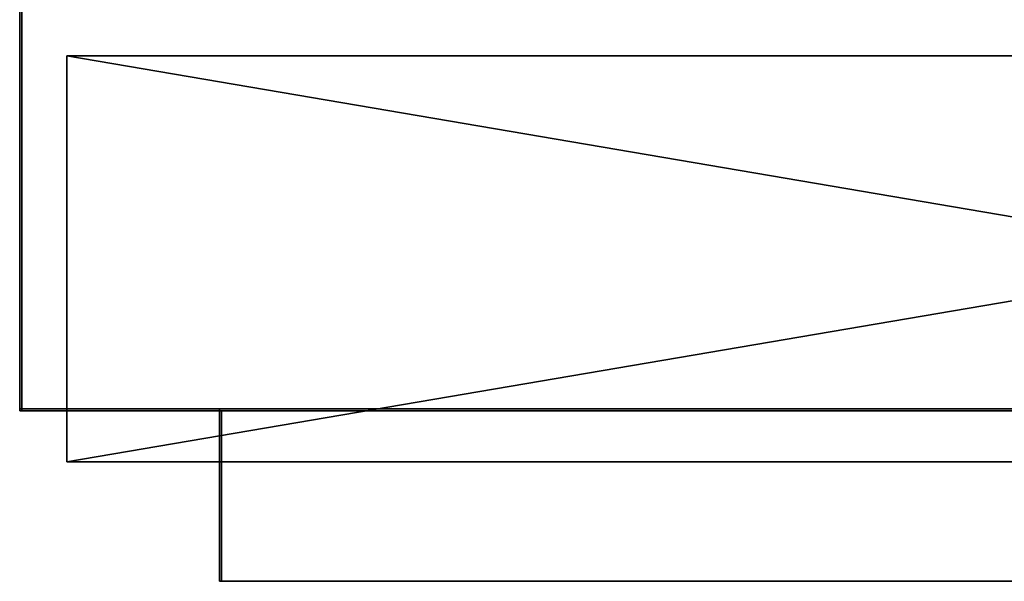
# Model space of a CAD drawing. Extents: x -4.6 to 26, y -2.8 to 21.5.
# Tile 1 of 256: x 0.7 to 5.6, y -2.8 to -0.1. Entities that reach past the tile are written whole.
import ezdxf

# ---------------------------------------------------------------- set-up
doc = ezdxf.new("R2010")
doc.units = 0

# ---------------------------------------------------------------- blocks, each defined once
blk = doc.blocks.new('Box-e708f67e-3e31-4dce-8c07-499ca059f134')
at = {"color": 253, "linetype": 'Continuous', "true_color": 0xa0a0a0, "transparency": 33554687}
mesh = blk.add_polyface(dxfattribs=at)
corners = [(0.985, 0), (23.555, 0), (23.555, 0.01), (0.985, 0.01), (0.985, 0, 0.84), (23.555, 0, 0.84), (23.555, 0.01, 0.84), (0.985, 0.01, 0.84)]
mesh.append_faces([[corners[k] for k in face] for face in [(0, 1, 2, 3), (4, 5, 6, 7), (0, 1, 5, 4), (1, 2, 6, 5), (2, 3, 7, 6), (3, 0, 4, 7)]], dxfattribs={"color": 253})
blk = doc.blocks.new('Box-9db5c8b7-23d3-4599-be9d-9e65de0303b0')
at = {"color": 253, "linetype": 'Continuous', "true_color": 0xa0a0a0, "transparency": 33554687}
mesh = blk.add_polyface(dxfattribs=at)
corners = [(0, 0), (0.985, 0), (0.985, 0.01), (0, 0.01), (0, 0, 22.75), (0.985, 0, 22.75), (0.985, 0.01, 22.75), (0, 0.01, 22.75)]
mesh.append_faces([[corners[k] for k in face] for face in [(0, 1, 2, 3), (4, 5, 6, 7), (0, 1, 5, 4), (1, 2, 6, 5), (2, 3, 7, 6), (3, 0, 4, 7)]], dxfattribs={"color": 253})
blk = doc.blocks.new('Box-7148c724-9183-4db2-b291-0639634a5db2')
at = {"color": 253, "linetype": 'Continuous', "true_color": 0xa0a0a0, "transparency": 33554687}
mesh = blk.add_polyface(dxfattribs=at)
corners = [(0.985, 0, 21.91), (23.555, 0, 21.91), (23.555, 0.01, 21.91), (0.985, 0.01, 21.91), (0.985, 0, 22.75), (23.555, 0, 22.75), (23.555, 0.01, 22.75), (0.985, 0.01, 22.75)]
mesh.append_faces([[corners[k] for k in face] for face in [(0, 1, 2, 3), (4, 5, 6, 7), (0, 1, 5, 4), (1, 2, 6, 5), (2, 3, 7, 6), (3, 0, 4, 7)]], dxfattribs={"color": 253})
blk = doc.blocks.new('Box-bd9ba5bd-ca7d-4730-bc11-5f5ca2129ad4')
at = {"color": 253, "linetype": 'Continuous', "true_color": 0xa0a0a0, "transparency": 33554687}
mesh = blk.add_polyface(dxfattribs=at)
corners = [(0.985, -0.839, 0.84), (0.995, -0.839, 0.84), (0.995, 0, 0.84), (0.985, 0, 0.84), (0.985, -0.839, 21.91), (0.995, -0.839, 21.91), (0.995, 0, 21.91), (0.985, 0, 21.91)]
mesh.append_faces([[corners[k] for k in face] for face in [(0, 1, 2, 3), (4, 5, 6, 7), (0, 1, 5, 4), (1, 2, 6, 5), (2, 3, 7, 6), (3, 0, 4, 7)]], dxfattribs={"color": 253})
blk = doc.blocks.new('Box-53a4b2c0-0fd3-4454-b1d9-8dc3d66ff1f3')
at = {"color": 253, "linetype": 'Continuous', "true_color": 0xa0a0a0, "transparency": 33554687}
mesh = blk.add_polyface(dxfattribs=at)
corners = [(0.985, -0.839, 0.84), (23.555, -0.839, 0.84), (23.555, 0, 0.84), (0.985, 0, 0.84), (0.985, -0.839, 0.85), (23.555, -0.839, 0.85), (23.555, 0, 0.85), (0.985, 0, 0.85)]
mesh.append_faces([[corners[k] for k in face] for face in [(0, 1, 2, 3), (4, 5, 6, 7), (0, 1, 5, 4), (1, 2, 6, 5), (2, 3, 7, 6), (3, 0, 4, 7)]], dxfattribs={"color": 253})
blk = doc.blocks.new('Box-5e543f24-2df6-4b2c-9038-7c596889ef30')
at = {"color": 253, "linetype": 'Continuous', "true_color": 0xa0a0a0, "transparency": 33554687}
mesh = blk.add_polyface(dxfattribs=at)
corners = [(0.985, -0.839, 21.91), (23.555, -0.839, 21.91), (23.555, 0, 21.91), (0.985, 0, 21.91), (0.985, -0.839, 21.92), (23.555, -0.839, 21.92), (23.555, 0, 21.92), (0.985, 0, 21.92)]
mesh.append_faces([[corners[k] for k in face] for face in [(0, 1, 2, 3), (4, 5, 6, 7), (0, 1, 5, 4), (1, 2, 6, 5), (2, 3, 7, 6), (3, 0, 4, 7)]], dxfattribs={"color": 253})
blk = doc.blocks.new('Box-5ca19573-a260-4137-8bf7-67fe638480af')
at = {"color": 253, "linetype": 'Continuous', "true_color": 0xa0a0a0, "transparency": 33554687}
mesh = blk.add_polyface(dxfattribs=at)
corners = [(0, 0), (24.54, 0), (24.54, 2), (0, 2), (0, 0, 0.01), (24.54, 0, 0.01), (24.54, 2, 0.01), (0, 2, 0.01)]
mesh.append_faces([[corners[k] for k in face] for face in [(0, 1, 2, 3), (4, 5, 6, 7), (0, 1, 5, 4), (1, 2, 6, 5), (2, 3, 7, 6), (3, 0, 4, 7)]], dxfattribs={"color": 253})
blk = doc.blocks.new('Box-a3e508b5-4910-466e-9da4-62241fa31a0d')
at = {"color": 253, "linetype": 'Continuous', "true_color": 0xa0a0a0, "transparency": 33554687}
mesh = blk.add_polyface(dxfattribs=at)
corners = [(0, 0), (24.54, 0), (24.54, 2), (0, 2), (0, 0, 0.01), (24.54, 0, 0.01), (24.54, 2, 0.01), (0, 2, 0.01)]
mesh.append_faces([[corners[k] for k in face] for face in [(0, 1, 2, 3), (4, 5, 6, 7), (0, 1, 5, 4), (1, 2, 6, 5), (2, 3, 7, 6), (3, 0, 4, 7)]], dxfattribs={"color": 253})
blk = doc.blocks.new('Box-ad361ef3-47e2-4158-b405-9c1b423c197c')
at = {"color": 253, "linetype": 'Continuous', "true_color": 0xa0a0a0, "transparency": 33554687}
mesh = blk.add_polyface(dxfattribs=at)
corners = [(0, 0), (0.01, 0), (0.01, 2), (0, 2), (0, 0, 22.75), (0.01, 0, 22.75), (0.01, 2, 22.75), (0, 2, 22.75)]
mesh.append_faces([[corners[k] for k in face] for face in [(0, 1, 2, 3), (4, 5, 6, 7), (0, 1, 5, 4), (1, 2, 6, 5), (2, 3, 7, 6), (3, 0, 4, 7)]], dxfattribs={"color": 253})
blk = doc.blocks.new('ForwardOpening-527eaa3f-2ffa-43c2-b648-57b55b94563c')
at = {"linetype": 'Continuous', "transparency": 33554687}
for name in ['Box-9db5c8b7-23d3-4599-be9d-9e65de0303b0', 'Box-e708f67e-3e31-4dce-8c07-499ca059f134', 'Box-7148c724-9183-4db2-b291-0639634a5db2', 'Box-bd9ba5bd-ca7d-4730-bc11-5f5ca2129ad4', 'Box-53a4b2c0-0fd3-4454-b1d9-8dc3d66ff1f3', 'Box-5e543f24-2df6-4b2c-9038-7c596889ef30']:
    blk.add_blockref(name, (0, 0), dxfattribs=at)
blk = doc.blocks.new('e53131ef-ed41-4047-8dd1-f0a7b48a3682')
at = {"linetype": 'Continuous', "transparency": 33554687}
for name, p in [('Box-5ca19573-a260-4137-8bf7-67fe638480af', (0, 0)), ('Box-a3e508b5-4910-466e-9da4-62241fa31a0d', (0, 0, 22.74)), ('Box-ad361ef3-47e2-4158-b405-9c1b423c197c', (0, 0)), ('Box-9db5c8b7-23d3-4599-be9d-9e65de0303b0', (0, 0)), ('ForwardOpening-527eaa3f-2ffa-43c2-b648-57b55b94563c', (0, 0)), ('Box-e708f67e-3e31-4dce-8c07-499ca059f134', (0, 0)), ('Box-7148c724-9183-4db2-b291-0639634a5db2', (0, 0)), ('Box-bd9ba5bd-ca7d-4730-bc11-5f5ca2129ad4', (0, 0)), ('Box-53a4b2c0-0fd3-4454-b1d9-8dc3d66ff1f3', (0, 0)), ('Box-5e543f24-2df6-4b2c-9038-7c596889ef30', (0, 0))]:
    blk.add_blockref(name, p, dxfattribs=at)
blk = doc.blocks.new('CBb6a98a19-ae97-46e4-b79c-6d5a1cbe024f')
at = {"color": 0, "linetype": 'BYBLOCK', "lineweight": -2, "transparency": 33554687}
mesh = blk.add_polyface(dxfattribs=at)
corners = [(-0.6749, 9.677, 5.9832), (1.0751, 9.677, 5.9832), (1.0751, 25.177, 5.9832), (-0.6749, 25.177, 5.9832)]
mesh.append_faces([[corners[k] for k in face] for face in [(0, 2, 3, 0)]], dxfattribs={"vtx0": -1, "color": 0})
mesh.append_faces([[corners[k] for k in face] for face in [(0, 1, 2, 0)]], dxfattribs={"vtx2": -1, "color": 0})
mesh = blk.add_polyface(dxfattribs=at)
corners = [(-0.6749, 25.177, -9.5168), (1.0751, 25.177, -9.5168), (1.0751, 9.677, -9.5168), (-0.6749, 9.677, -9.5168)]
mesh.append_faces([[corners[k] for k in face] for face in [(0, 2, 3, 0)]], dxfattribs={"vtx0": -1, "color": 0})
mesh.append_faces([[corners[k] for k in face] for face in [(0, 1, 2, 0)]], dxfattribs={"vtx2": -1, "color": 0})
mesh = blk.add_polyface(dxfattribs=at)
corners = [(-0.6749, 25.177, 5.9832), (1.0751, 25.177, 5.9832), (1.0751, 25.177, -9.5168), (-0.6749, 25.177, -9.5168)]
mesh.append_faces([[corners[k] for k in face] for face in [(0, 2, 3, 0)]], dxfattribs={"vtx0": -1, "color": 0})
mesh.append_faces([[corners[k] for k in face] for face in [(0, 1, 2, 0)]], dxfattribs={"vtx2": -1, "color": 0})
mesh = blk.add_polyface(dxfattribs=at)
corners = [(-0.6749, 9.677, -9.5168), (-0.6749, 9.677, 5.9832), (-0.6749, 25.177, 5.9832), (-0.6749, 25.177, -9.5168)]
mesh.append_faces([[corners[k] for k in face] for face in [(3, 0, 2, 3)]], dxfattribs={"vtx1": -1, "color": 0})
mesh.append_faces([[corners[k] for k in face] for face in [(0, 1, 2, 0)]], dxfattribs={"vtx2": -1, "color": 0})
mesh = blk.add_polyface(dxfattribs=at)
corners = [(1.0751, 9.677, 5.9832), (1.0751, 9.677, -9.5168), (1.0751, 25.177, -9.5168), (1.0751, 25.177, 5.9832)]
mesh.append_faces([[corners[k] for k in face] for face in [(0, 2, 3, 0)]], dxfattribs={"vtx0": -1, "color": 0})
mesh.append_faces([[corners[k] for k in face] for face in [(0, 1, 2, 0)]], dxfattribs={"vtx2": -1, "color": 0})
mesh = blk.add_polyface(dxfattribs=at)
corners = [(-0.6749, 9.677, -9.5168), (1.0751, 9.677, -9.5168), (1.0751, 9.677, 5.9832), (-0.6749, 9.677, 5.9832)]
mesh.append_faces([[corners[k] for k in face] for face in [(0, 2, 3, 0)]], dxfattribs={"vtx0": -1, "color": 0})
mesh.append_faces([[corners[k] for k in face] for face in [(0, 1, 2, 0)]], dxfattribs={"vtx2": -1, "color": 0})
blk = doc.blocks.new('8abe2d08-f70e-40eb-a44a-27e61127d099')
at = {"color": 253, "transparency": 33554687, "extrusion": (-1, 0, 0), "yscale": 0.98, "zscale": 0.98}
for p in [(0.6749, 6.9866, -6.1636), (0.6749, -9.1834, -6.1636)]:
    blk.add_blockref('CBb6a98a19-ae97-46e4-b79c-6d5a1cbe024f', p, dxfattribs=at)
blk = doc.blocks.new('aaba721a-2c9d-4816-80be-50b061474c58')
at = {"linetype": 'Continuous', "transparency": 33554687}
blk.add_blockref('e53131ef-ed41-4047-8dd1-f0a7b48a3682', (0.73, -2, 20.625), dxfattribs=at)
at = {"linetype": 'Continuous', "transparency": 33554687, "xscale": 0.77344505, "yscale": 1.14285714, "zscale": 0.70400501}
blk.add_blockref('8abe2d08-f70e-40eb-a44a-27e61127d099', (0.73, -0.25, 20.75), dxfattribs=at)

msp = doc.modelspace()

# ---------------------------------------------------------------- block references
at = {"transparency": 33554687}
msp.add_blockref('aaba721a-2c9d-4816-80be-50b061474c58', (0, 0), dxfattribs=at)

doc.saveas('drawing.dxf')
